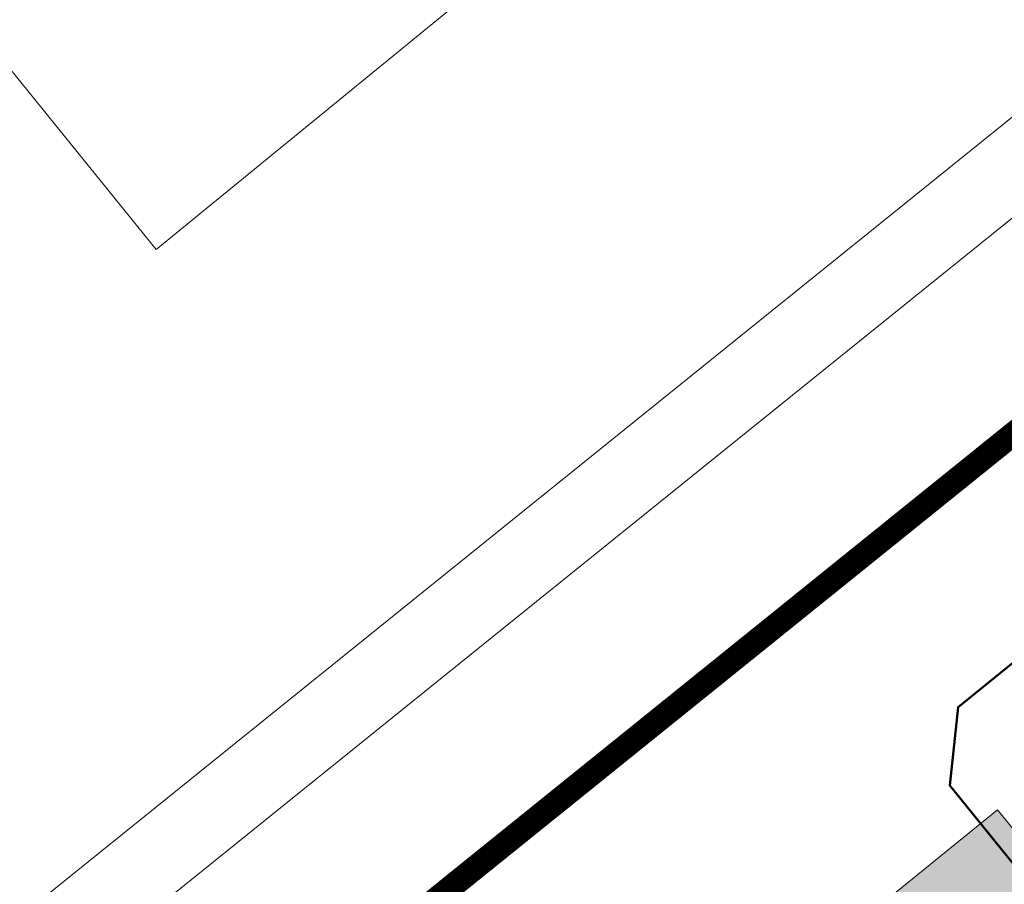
# Model space of a CAD drawing. Header units: millimetres. Extents: x 371321 to 690386, y -299082 to -101508.
# Tile 29 of 38: x 586839 to 599362, y -150900 to -139908. Entities that reach past the tile are written whole.
import ezdxf

# ---------------------------------------------------------------- set-up
doc = ezdxf.new("R2010")
doc.units = ezdxf.units.MM
doc.header["$LTSCALE"] = 10
doc.header["$MEASUREMENT"] = 0
doc.linetypes.add('DASHEDX2', pattern=[38.1, 25.4, -12.7])
for name, color, linetype, lineweight in [('A7_Srafy', 8, 'Continuous', 9), ('A_TENKA', 7, 'Continuous', 5), ('DAZDOVA KANALIZACIA', 30, 'ST_KANAL_DEST_PLNA', 50), ('PRIPOJKA SPLASKOVEJ KANALIZACIE', 82, 'Continuous', 30), ('tenka', 7, 'Continuous', 15), ('ZTI_PLYN_VEREJNY', 40, 'ST_KANAL_SPLASK_PLNA', 25)]:
    doc.layers.add(name, color=color, linetype=linetype, lineweight=lineweight)
doc.linetypes.add('ST_KANAL_DEST_PLNA', pattern='A,136,-20,34,[23,st.shx,S=10,R=0,X=0,Y=0],16,[2,st.shx,S=10,R=0,X=0,Y=0],-25', length=231)
doc.linetypes.add('ST_KANAL_SPLASK_PLNA', pattern='A,136,-20,8,[2,st.shx,S=10,R=0,X=0,Y=0],32,[2,st.shx,S=10,R=0,X=0,Y=0],-25', length=221)
doc.linetypes.add('ST_PLYNOVOD_PLNA', pattern='A,136,-20,15,[25,st.shx,S=5,R=0,X=0,Y=0],-30,15,-25', length=241)

msp = doc.modelspace()

# ---------------------------------------------------------------- hatches: boundary and pattern name
at = {"layer": 'A7_Srafy'}
h = msp.add_hatch(dxfattribs=at)
h.set_pattern_fill('BOX', color=256, scale=20, angle=39)
h.set_pattern_definition([(129, (-93664.9, 44154.6), (-394.79015, -319.69476), []), (129, (-93566.2, 44234.5), (-394.79015, -319.69476), []), (39, (-93664.9, 44154.6), (-319.69476, 394.79015), [-127, 127]), (39, (-93744.8, 44253.3), (-319.69476, 394.79015), [-127, 127]), (39, (-93824.7, 44351.97), (-319.69476, 394.79015), [127, -127]), (39, (-93904.65, 44450.67), (-319.69476, 394.79015), [127, -127]), (129, (-93467.5, 44314.43), (-394.79015, -319.69476), [127, -127]), (129, (-93368.8, 44394.35), (-394.79015, -319.69476), [127, -127])])
h.paths.add_polyline_path([(599277, -149954), (591583, -156184), (592150, -156884), (599144, -151220), (609685, -164237), (610385, -163671)])

# ---------------------------------------------------------------- linework, layer by layer
at = {"layer": 'A_TENKA', "color": 251, "true_color": 0x666666}
for p, q in [((563396, -174058), (618796, -129418)), ((588576, -142828), (599116, -134218)), ((588576, -142828), (585446, -138968))]:
    msp.add_line(p, q, dxfattribs=at)
at = {"layer": 'A_TENKA'}
for p, q in [((599277, -149954), (591583, -156184)), ((610385, -163671), (599277, -149954))]:
    msp.add_line(p, q, dxfattribs=at)
at = {"layer": 'DAZDOVA KANALIZACIA', "flags": 128}
msp.add_lwpolyline([(600480, -147265), (598773, -148648), (598669, -149642), (609960, -163586), (609886, -164283)], dxfattribs=at)
at = {"layer": 'PRIPOJKA SPLASKOVEJ KANALIZACIE', "color": 34, "linetype": 'ByBlock', "lineweight": 20, "ltscale": 0.8}
msp.add_line((561513, -171722), (617602, -126527), dxfattribs=at)
at = {"layer": 'tenka', "linetype": 'DASHEDX2', "ltscale": 10, "const_width": 300}
msp.add_lwpolyline([(563607, -174080), (585408, -201107), (655567, -144297), (658706, -125358), (618855, -129562)], close=True, dxfattribs=at)
at = {"layer": 'ZTI_PLYN_VEREJNY', "linetype": 'ST_PLYNOVOD_PLNA', "lineweight": 0, "ltscale": 2}
msp.add_line((562141, -172500), (618000, -127491), dxfattribs=at)

doc.saveas('drawing.dxf')
